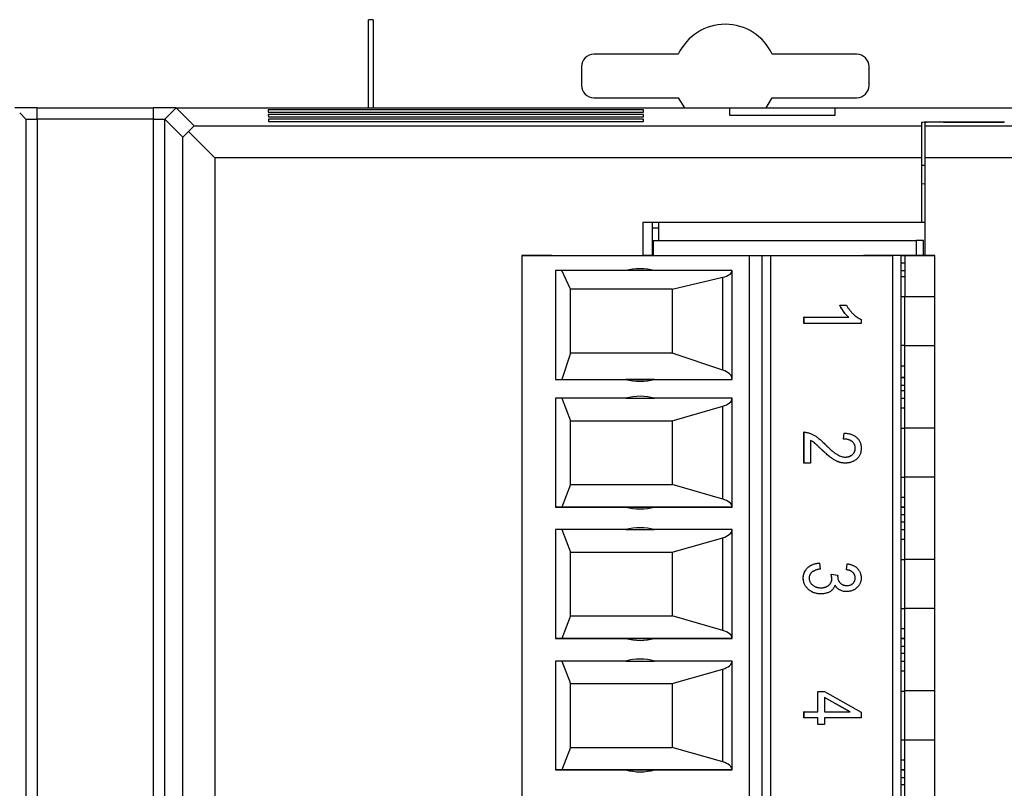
# Model space of a CAD drawing. Header units: millimetres. Extents: x 0 to 840, y 0 to 594.
# Tile 52 of 77: x 357 to 384, y 343 to 364. Entities that reach past the tile are written whole.
import ezdxf

# ---------------------------------------------------------------- set-up
doc = ezdxf.new("R2010")
doc.units = ezdxf.units.MM
doc.header["$LTSCALE"] = 2
doc.linetypes.add('SLD-Sólida', pattern=[0])
doc.styles.add('SLDTEXTSTYLE2', font='ARIALN.TTF', dxfattribs={"width": 0.87})
doc.dimstyles.new('SLDDIMSTYLE0', dxfattribs={"dimtxt": 5.4, "dimasz": 5.4, "dimexe": 0, "dimexo": 0.0625, "dimgap": 1.35, "dimtad": 0, "dimdec": 1, "dimrnd": 1e-09, "dimzin": 12, "dimdsep": 46, "dimtxsty": 'SLDTEXTSTYLE2', "dimsah": 1, "dimcen": 0.09, "dimadec": 0, "dimazin": 3, "dimtfac": 1, "dimtdec": 3, "dimtofl": 0, "dimtmove": 0, "dimatfit": 3, "dimfxl": 1, "dimfrac": 2, "dimtolj": 1, "dimtzin": 12, "dimarcsym": 0})

# ---------------------------------------------------------------- blocks, each defined once
blk = doc.blocks.new('_D_1')
at = {"color": 7, "linetype": 'SLD-Sólida', "lineweight": 18}
for p, q in [((332.314, 386.303), (330.792, 386.303)), ((330.792, 386.303), (330.792, 377.903)), ((347.539, 386.303), (349.06, 386.303)), ((349.06, 386.303), (349.06, 377.903)), ((291.939, 362.953), (291.939, 383.603)), ((376.072, 364.103), (376.072, 383.603)), ((291.939, 382.103), (316.415, 382.103)), ((376.072, 382.103), (351.596, 382.103)), ((330.792, 377.903), (332.314, 377.903)), ((349.06, 377.903), (347.539, 377.903))]:
    blk.add_line(p, q, dxfattribs=at)
for points in [[(291.939, 382.103), (297.339, 381.403), (297.339, 382.803)], [(376.072, 382.103), (370.672, 382.803), (370.672, 381.403)]]:
    blk.add_solid(points, dxfattribs=at)
at = {"color": 7, "linetype": 'SLD-Sólida', "lineweight": 18, "char_height": 5.4, "attachment_point": 1, "style": 'SLDTEXTSTYLE2'}
for s, insert in [('84,1', (317.428, 384.864)), ('3,312', (332.314, 384.864))]:
    blk.add_mtext(s, dxfattribs=dict(at, insert=insert))

msp = doc.modelspace()

# ---------------------------------------------------------------- linework, layer by layer
at = {"color": 7, "linetype": 'SLD-Sólida', "lineweight": 25}
for p, q in [((366.7, 363.603), (366.572, 363.603)), ((366.572, 361.253), (366.572, 363.603)), ((366.7, 363.603), (366.7, 361.253)), ((374.82, 362.682), (372.572, 362.682)), ((379.572, 362.682), (377.323, 362.682)), ((372.243, 362.353), (372.243, 361.853)), ((379.9, 361.853), (379.9, 362.353)), ((372.572, 361.524), (374.82, 361.524)), ((374.82, 361.524), (374.986, 361.253)), ((377.157, 361.253), (377.323, 361.524)), ((377.323, 361.524), (379.572, 361.524)), ((357.45, 361.253), (357.15, 361.253)), ((357.282, 361.121), (357.45, 360.953)), ((357.75, 361.253), (357.45, 361.253)), ((357.75, 360.953), (357.75, 361.253)), ((357.75, 361.253), (360.85, 361.253)), ((360.85, 360.953), (360.85, 361.253)), ((361.15, 361.253), (360.85, 361.253)), ((361.15, 360.953), (361.45, 361.253)), ((361.45, 361.253), (361.15, 361.253)), ((361.45, 361.253), (361.45, 361.253)), ((361.45, 361.253), (361.926, 360.778)), ((361.45, 361.253), (376.186, 361.253)), ((373.899, 361.206), (363.901, 361.206)), ((363.901, 361.206), (363.902, 361.144)), ((363.902, 361.144), (373.898, 361.144)), ((373.897, 361.081), (363.903, 361.081)), ((363.903, 361.081), (363.904, 361.019)), ((373.896, 361.019), (373.897, 361.081)), ((373.898, 361.144), (373.899, 361.206)), ((376.186, 361.253), (376.187, 361.058)), ((376.186, 361.253), (379.003, 361.253)), ((376.187, 361.058), (379.001, 361.058)), ((379.001, 361.058), (379.003, 361.253)), ((379.003, 361.253), (383.994, 361.253)), ((357.45, 360.953), (357.45, 246.553)), ((357.45, 360.953), (357.75, 360.953)), ((357.75, 360.953), (357.75, 246.553)), ((360.85, 360.953), (357.75, 360.953)), ((360.85, 246.553), (360.85, 360.953)), ((360.85, 360.953), (361.15, 360.953)), ((361.625, 360.478), (361.15, 360.953)), ((361.15, 360.953), (361.15, 360.953)), ((361.15, 246.553), (361.15, 360.953)), ((363.904, 361.019), (373.896, 361.019)), ((373.895, 360.956), (363.905, 360.956)), ((363.905, 360.956), (363.906, 360.894)), ((363.906, 360.894), (373.894, 360.894)), ((373.894, 360.894), (373.895, 360.956)), ((381.294, 360.863), (381.294, 360.778)), ((381.394, 360.778), (381.394, 360.861)), ((383.503, 360.879), (381.786, 360.878)), ((381.886, 360.877), (383.503, 360.878)), ((361.78, 360.623), (361.625, 360.478)), ((361.926, 360.778), (361.78, 360.623)), ((361.78, 360.623), (362.476, 359.927)), ((361.926, 360.778), (381.294, 360.778)), ((381.294, 360.778), (381.294, 359.927)), ((381.394, 360.778), (389.406, 360.778)), ((381.394, 359.927), (381.394, 360.778)), ((361.625, 247.028), (361.625, 360.478)), ((362.476, 359.927), (362.476, 247.579)), ((381.294, 359.927), (362.476, 359.927)), ((381.294, 359.927), (381.294, 358.203)), ((381.394, 357.322), (381.394, 359.927)), ((390.305, 359.927), (381.394, 359.927)), ((381.294, 359.728), (381.394, 359.726)), ((381.294, 358.203), (373.875, 358.203)), ((373.875, 358.203), (373.875, 357.322)), ((374.135, 357.322), (374.135, 358.203)), ((374.304, 357.722), (374.304, 358.203)), ((381.394, 358.203), (381.294, 358.203)), ((374.304, 358.053), (374.135, 358.053)), ((374.155, 357.722), (374.155, 357.322)), ((374.155, 357.722), (381.155, 357.722)), ((381.155, 357.722), (381.155, 357.322)), ((381.355, 357.722), (381.155, 357.722)), ((381.355, 357.322), (381.355, 357.722)), ((370.655, 357.322), (370.655, 322.322)), ((370.655, 357.322), (376.705, 357.322)), ((371.455, 357.322), (370.655, 357.322)), ((371.255, 357.322), (371.414, 357.322)), ((371.455, 357.322), (371.565, 357.322)), ((374.155, 357.322), (373.875, 357.322)), ((376.705, 357.322), (376.705, 322.322)), ((376.705, 357.322), (377.055, 357.322)), ((377.055, 357.322), (377.288, 357.322)), ((377.055, 322.322), (377.055, 357.322)), ((377.288, 357.322), (380.522, 357.322)), ((377.288, 322.322), (377.288, 357.322)), ((381.655, 357.322), (379.755, 357.322)), ((380.755, 357.322), (380.522, 357.322)), ((380.522, 357.322), (380.522, 322.322)), ((380.755, 357.322), (380.855, 357.322)), ((380.755, 322.322), (380.755, 357.322)), ((380.855, 357.322), (381.655, 357.322)), ((380.855, 357.322), (380.855, 356.226)), ((381.655, 356.226), (381.655, 357.322)), ((373.421, 356.922), (371.555, 356.922)), ((371.555, 356.922), (371.555, 354.022)), ((371.955, 356.422), (371.724, 356.922)), ((374.189, 356.922), (373.421, 356.922)), ((376.255, 356.922), (374.189, 356.922)), ((376.255, 354.022), (376.255, 356.922)), ((380.855, 357.122), (380.755, 357.122)), ((380.755, 356.922), (380.855, 356.922)), ((374.655, 356.422), (376.004, 356.743)), ((376.004, 354.272), (376.004, 356.743)), ((380.855, 356.755), (380.755, 356.755)), ((371.955, 354.722), (371.955, 356.422)), ((374.655, 356.422), (371.955, 356.422)), ((374.655, 356.422), (374.655, 354.722)), ((380.855, 356.222), (380.755, 356.222)), ((381.655, 356.226), (380.855, 356.226)), ((380.855, 354.918), (380.855, 356.226)), ((381.655, 354.918), (381.655, 356.226)), ((379.123, 355.997), (379.298, 355.997)), ((379.125, 355.997), (379.123, 355.997)), ((379.125, 355.997), (379.301, 355.997)), ((379.301, 355.997), (379.298, 355.997)), ((378.167, 355.677), (379.357, 355.677)), ((378.167, 355.516), (378.167, 355.677)), ((378.169, 355.677), (378.167, 355.677)), ((378.169, 355.677), (379.359, 355.677)), ((378.169, 355.516), (378.169, 355.677)), ((379.359, 355.677), (379.357, 355.677)), ((379.691, 355.62), (379.691, 355.516)), ((378.169, 355.516), (378.167, 355.516)), ((379.691, 355.516), (378.169, 355.516)), ((380.855, 354.922), (380.755, 354.922)), ((381.655, 354.918), (380.855, 354.918)), ((380.855, 352.726), (380.855, 354.918)), ((381.655, 352.726), (381.655, 354.918)), ((371.955, 354.722), (371.724, 354.022)), ((374.655, 354.722), (371.955, 354.722)), ((376.004, 354.272), (374.655, 354.722)), ((380.755, 354.388), (380.855, 354.388)), ((371.555, 354.022), (373.421, 354.022)), ((371.555, 354.022), (371.724, 354.022)), ((371.724, 354.022), (376.255, 354.022)), ((374.189, 354.022), (373.421, 354.022)), ((374.189, 354.022), (376.255, 354.022)), ((380.855, 354.072), (380.755, 354.072)), ((380.755, 353.872), (380.855, 353.872)), ((380.855, 353.722), (380.755, 353.722)), ((373.421, 353.522), (371.555, 353.522)), ((371.555, 353.522), (371.555, 350.622)), ((371.724, 353.522), (371.955, 352.922)), ((373.421, 353.522), (374.189, 353.522)), ((376.255, 353.522), (374.189, 353.522)), ((376.255, 350.622), (376.255, 353.522)), ((380.755, 353.522), (380.855, 353.522)), ((374.655, 352.922), (376.004, 353.307)), ((376.004, 350.837), (376.004, 353.307)), ((380.855, 353.255), (380.755, 353.255)), ((371.955, 351.222), (371.955, 352.922)), ((371.955, 352.922), (374.655, 352.922)), ((374.655, 352.922), (374.655, 351.222)), ((380.755, 352.722), (380.855, 352.722)), ((381.655, 352.726), (380.855, 352.726)), ((380.855, 351.418), (380.855, 352.726)), ((381.655, 351.418), (381.655, 352.726)), ((378.167, 351.794), (378.167, 352.615)), ((378.169, 352.615), (378.167, 352.615)), ((378.169, 351.794), (378.169, 352.615)), ((379.22, 352.434), (379.24, 352.595)), ((379.223, 352.434), (379.22, 352.434)), ((379.223, 352.434), (379.242, 352.595)), ((379.242, 352.595), (379.24, 352.595)), ((378.345, 352.394), (378.345, 351.794)), ((378.637, 352.156), (378.634, 352.156)), ((379.535, 352.19), (379.533, 352.19)), ((378.169, 351.794), (378.167, 351.794)), ((378.345, 351.794), (378.169, 351.794)), ((379.27, 351.794), (379.268, 351.794)), ((380.755, 351.422), (380.855, 351.422)), ((381.655, 351.418), (380.855, 351.418)), ((380.855, 349.226), (380.855, 351.418)), ((381.655, 349.226), (381.655, 351.418)), ((371.955, 351.222), (371.724, 350.622)), ((371.955, 351.222), (374.655, 351.222)), ((376.004, 350.837), (374.655, 351.222)), ((380.755, 350.888), (380.855, 350.888)), ((371.555, 350.622), (373.421, 350.622)), ((371.724, 350.622), (371.555, 350.622)), ((376.255, 350.622), (371.724, 350.622)), ((373.421, 350.622), (374.189, 350.622)), ((374.189, 350.622), (376.255, 350.622)), ((380.755, 350.622), (380.855, 350.622)), ((380.755, 350.422), (380.855, 350.422)), ((380.855, 350.222), (380.755, 350.222)), ((373.421, 350.022), (371.555, 350.022)), ((371.555, 350.022), (371.555, 347.122)), ((371.724, 350.022), (371.955, 349.422)), ((373.421, 350.022), (374.189, 350.022)), ((376.255, 350.022), (374.189, 350.022)), ((374.655, 349.422), (376.004, 349.807)), ((376.004, 347.337), (376.004, 349.807)), ((376.255, 347.122), (376.255, 350.022)), ((380.755, 350.022), (380.855, 350.022)), ((380.855, 349.755), (380.755, 349.755)), ((371.955, 347.722), (371.955, 349.422)), ((371.955, 349.422), (374.655, 349.422)), ((374.655, 349.422), (374.655, 347.722)), ((378.579, 349.132), (378.577, 349.132)), ((378.579, 349.132), (378.599, 348.972)), ((379.298, 348.952), (379.318, 349.112)), ((379.301, 348.952), (379.32, 349.112)), ((379.32, 349.112), (379.318, 349.112)), ((380.755, 349.222), (380.855, 349.222)), ((381.655, 349.226), (380.855, 349.226)), ((380.855, 347.918), (380.855, 349.226)), ((381.655, 347.918), (381.655, 349.226)), ((378.89, 348.832), (378.888, 348.832)), ((378.89, 348.832), (379.067, 348.812)), ((379.067, 348.812), (379.065, 348.788)), ((379.301, 348.952), (379.298, 348.952)), ((378.15, 348.733), (378.148, 348.733)), ((378.911, 348.722), (378.908, 348.722)), ((379.535, 348.731), (379.533, 348.731)), ((378.622, 348.312), (378.62, 348.312)), ((379.3, 348.372), (379.298, 348.372)), ((371.955, 347.722), (371.724, 347.122)), ((371.955, 347.722), (374.655, 347.722)), ((376.004, 347.337), (374.655, 347.722)), ((380.755, 347.922), (380.855, 347.922)), ((381.655, 347.918), (380.855, 347.918)), ((380.855, 345.726), (380.855, 347.918)), ((381.655, 345.726), (381.655, 347.918)), ((380.755, 347.388), (380.855, 347.388)), ((371.555, 347.122), (373.421, 347.122)), ((371.724, 347.122), (371.555, 347.122)), ((376.255, 347.122), (371.724, 347.122)), ((373.421, 347.122), (374.189, 347.122)), ((374.189, 347.122), (376.255, 347.122)), ((380.755, 347.122), (380.855, 347.122)), ((380.755, 346.922), (380.855, 346.922)), ((380.855, 346.722), (380.755, 346.722)), ((373.421, 346.522), (371.555, 346.522)), ((371.555, 346.522), (371.555, 343.622)), ((371.724, 346.522), (371.955, 345.922)), ((373.421, 346.522), (374.189, 346.522)), ((376.255, 346.522), (374.189, 346.522)), ((376.255, 343.622), (376.255, 346.522)), ((380.755, 346.522), (380.855, 346.522)), ((374.655, 345.922), (376.004, 346.307)), ((376.004, 343.837), (376.004, 346.307)), ((380.855, 346.255), (380.755, 346.255)), ((371.955, 344.222), (371.955, 345.922)), ((371.955, 345.922), (374.655, 345.922)), ((374.655, 345.922), (374.655, 344.222)), ((378.538, 345.71), (378.713, 345.71)), ((378.538, 345.17), (378.538, 345.71)), ((378.54, 345.71), (378.538, 345.71)), ((378.54, 345.17), (378.54, 345.71)), ((378.54, 345.71), (378.716, 345.71)), ((378.716, 345.71), (378.713, 345.71)), ((378.716, 345.71), (379.691, 345.161)), ((380.755, 345.722), (380.855, 345.722)), ((381.655, 345.726), (380.855, 345.726)), ((380.855, 344.418), (380.855, 345.726)), ((381.655, 344.418), (381.655, 345.726)), ((379.394, 345.17), (378.716, 345.552)), ((378.716, 345.552), (378.716, 345.17)), ((379.392, 345.17), (378.716, 345.551)), ((378.167, 345.17), (378.538, 345.17)), ((378.167, 345.01), (378.167, 345.17)), ((378.169, 345.17), (378.167, 345.17)), ((378.169, 345.17), (378.54, 345.17)), ((378.169, 345.01), (378.169, 345.17)), ((378.54, 345.17), (378.538, 345.17)), ((378.716, 345.17), (379.394, 345.17)), ((378.716, 345.17), (379.392, 345.17)), ((379.394, 345.17), (379.392, 345.17)), ((379.691, 345.161), (379.691, 345.01)), ((378.169, 345.01), (378.167, 345.01)), ((378.54, 345.01), (378.169, 345.01)), ((378.538, 344.83), (378.538, 345.01)), ((378.54, 344.83), (378.538, 344.83)), ((378.54, 344.83), (378.54, 345.01)), ((378.716, 344.83), (378.54, 344.83)), ((379.691, 345.01), (378.716, 345.01)), ((378.716, 345.01), (378.716, 344.83)), ((380.755, 344.422), (380.855, 344.422)), ((381.655, 344.418), (380.855, 344.418)), ((380.855, 342.226), (380.855, 344.418)), ((381.655, 342.226), (381.655, 344.418)), ((371.955, 344.222), (371.724, 343.622)), ((371.955, 344.222), (374.655, 344.222)), ((376.004, 343.837), (374.655, 344.222)), ((380.755, 343.888), (380.855, 343.888)), ((371.555, 343.622), (373.421, 343.622)), ((371.724, 343.622), (371.555, 343.622)), ((376.255, 343.622), (371.724, 343.622)), ((373.421, 343.622), (374.189, 343.622)), ((374.189, 343.622), (376.255, 343.622)), ((380.755, 343.622), (380.855, 343.622)), ((380.755, 343.422), (380.855, 343.422)), ((380.855, 343.222), (380.755, 343.222))]:
    msp.add_line(p, q, dxfattribs=at)
at = {"color": 8, "linetype": 'SLD-Sólida', "lineweight": 25}
for p, q in [((381.786, 360.878), (381.786, 360.877)), ((383.503, 360.878), (383.503, 360.879)), ((381.394, 359.226), (381.294, 359.228)), ((374.135, 357.704), (374.155, 357.704)), ((380.755, 354.072), (380.855, 354.072)), ((380.855, 350.622), (380.755, 350.622)), ((380.855, 347.122), (380.755, 347.122)), ((380.855, 343.622), (380.755, 343.622))]:
    msp.add_line(p, q, dxfattribs=at)
at = {"color": 7, "linetype": 'SLD-Sólida', "lineweight": 25}
for centre, radius, start, end in [((376.072, 362.103), 1.379, 24.8234, 155.1766), ((372.572, 362.353), 0.329, 90, 180), ((379.572, 362.353), 0.329, 0, 90), ((372.572, 361.853), 0.329, 180, 270), ((379.572, 361.853), 0.329, 270, 0), ((373.805, 355.472), 1.5, 75.1649, 104.8351), ((373.805, 355.472), 1.5, 255.1649, 284.8351), ((373.805, 355.472), 1.5, 255.1649, 284.8351), ((373.805, 352.072), 1.5, 75.1649, 104.8351), ((373.805, 352.072), 1.5, 255.1649, 284.8351), ((373.805, 352.072), 1.5, 255.1649, 284.8351), ((373.805, 348.572), 1.5, 75.1649, 104.8351), ((373.805, 348.572), 1.5, 255.1649, 284.8351), ((373.805, 348.572), 1.5, 255.1649, 284.8351), ((373.805, 345.072), 1.5, 75.1649, 104.8351), ((373.805, 345.072), 1.5, 255.1649, 284.8351), ((373.805, 345.072), 1.5, 255.1649, 284.8351)]:
    msp.add_arc(centre, radius, start, end, dxfattribs=at)
for centre, ratio, start_param, end_param in [((381.794, 360.863), 0.03125, 1.58825, 3.141593), ((381.894, 360.861), 0.03125, 1.58825, 3.141593), ((375.755, 356.922), 0.413223, 5.234633, 6.283185), ((375.755, 354.022), 0.578512, 0, 1.048552), ((375.755, 353.522), 0.495868, 5.234633, 6.283185), ((375.755, 350.622), 0.495868, 0, 1.048552), ((375.755, 350.022), 0.495868, 5.234633, 6.283185), ((375.755, 347.122), 0.495868, 0, 1.048552), ((375.755, 346.522), 0.495868, 5.234633, 6.283185), ((375.755, 343.622), 0.495868, 0, 1.048552)]:
    msp.add_ellipse(centre, major_axis=(0.5, 0), ratio=ratio, start_param=start_param, end_param=end_param, dxfattribs=at)
for points, knots in [([(379.357, 355.677), (379.346, 355.686), (379.323, 355.707), (379.291, 355.742), (379.257, 355.782), (379.225, 355.825), (379.193, 355.87), (379.166, 355.914), (379.142, 355.955), (379.129, 355.983), (379.123, 355.997)], [0, 0, 0, 0, 0.1115695, 0.2312276, 0.361627, 0.5010347, 0.6401569, 0.7693287, 0.889276, 1, 1, 1, 1]), ([(379.359, 355.677), (379.348, 355.686), (379.325, 355.707), (379.293, 355.742), (379.259, 355.782), (379.227, 355.825), (379.196, 355.87), (379.168, 355.914), (379.144, 355.955), (379.131, 355.983), (379.125, 355.997)], [0, 0, 0, 0, 0.1115695, 0.2312276, 0.361627, 0.5010347, 0.6401569, 0.7693287, 0.889276, 1, 1, 1, 1]), ([(379.301, 355.997), (379.313, 355.975), (379.339, 355.932), (379.382, 355.872), (379.429, 355.815), (379.481, 355.763), (379.533, 355.717), (379.586, 355.677), (379.638, 355.644), (379.674, 355.628), (379.691, 355.62)], [0, 0, 0, 0, 0.135284, 0.26941, 0.402801, 0.536191, 0.665211, 0.785343, 0.896318, 1, 1, 1, 1]), ([(378.169, 352.615), (378.179, 352.615), (378.197, 352.615), (378.225, 352.612), (378.254, 352.607), (378.284, 352.6), (378.315, 352.591), (378.346, 352.579), (378.379, 352.565), (378.412, 352.549), (378.446, 352.53), (378.482, 352.508), (378.519, 352.482), (378.558, 352.452), (378.598, 352.418), (378.64, 352.382), (378.683, 352.342), (378.712, 352.313), (378.727, 352.299)], [0, 0, 0, 0, 0.042012, 0.085117, 0.130084, 0.176966, 0.226145, 0.27723, 0.330801, 0.38655, 0.445857, 0.509982, 0.578857, 0.653261, 0.731918, 0.816011, 0.905246, 1, 1, 1, 1]), ([(379.533, 352.19), (379.532, 352.199), (379.532, 352.216), (379.528, 352.241), (379.522, 352.265), (379.513, 352.288), (379.501, 352.309), (379.487, 352.33), (379.471, 352.349), (379.452, 352.367), (379.43, 352.382), (379.407, 352.397), (379.381, 352.408), (379.353, 352.418), (379.323, 352.425), (379.291, 352.43), (379.256, 352.434), (379.233, 352.434), (379.22, 352.434)], [0, 0, 0, 0, 0.058049, 0.113315, 0.167562, 0.221142, 0.275517, 0.329522, 0.385758, 0.443893, 0.503677, 0.564645, 0.628005, 0.695019, 0.764665, 0.83877, 0.91714, 1, 1, 1, 1]), ([(379.535, 352.19), (379.535, 352.199), (379.534, 352.216), (379.53, 352.241), (379.524, 352.265), (379.515, 352.288), (379.503, 352.309), (379.49, 352.33), (379.473, 352.349), (379.454, 352.367), (379.433, 352.382), (379.409, 352.397), (379.384, 352.408), (379.356, 352.418), (379.325, 352.425), (379.293, 352.43), (379.259, 352.434), (379.235, 352.434), (379.223, 352.434)], [0, 0, 0, 0, 0.058049, 0.113315, 0.167562, 0.221142, 0.275517, 0.329522, 0.385758, 0.443893, 0.503677, 0.564645, 0.628005, 0.695019, 0.764665, 0.83877, 0.91714, 1, 1, 1, 1]), ([(379.242, 352.595), (379.26, 352.593), (379.295, 352.59), (379.346, 352.581), (379.393, 352.57), (379.437, 352.556), (379.478, 352.538), (379.515, 352.519), (379.548, 352.496), (379.578, 352.47), (379.605, 352.442), (379.628, 352.412), (379.647, 352.379), (379.664, 352.344), (379.676, 352.307), (379.685, 352.268), (379.69, 352.227), (379.69, 352.199), (379.691, 352.184)], [0, 0, 0, 0, 0.08101, 0.157162, 0.229319, 0.2972, 0.36195, 0.423721, 0.483122, 0.540982, 0.597661, 0.653181, 0.707852, 0.763548, 0.819537, 0.87764, 0.937454, 1, 1, 1, 1]), ([(378.634, 352.156), (378.623, 352.167), (378.602, 352.188), (378.571, 352.217), (378.543, 352.243), (378.518, 352.267), (378.496, 352.287), (378.476, 352.304), (378.459, 352.319), (378.433, 352.34), (378.395, 352.367), (378.36, 352.385), (378.343, 352.394)], [0, 0, 0, 0, 0.12275, 0.234584, 0.336061, 0.42658, 0.506809, 0.575546, 0.634577, 0.682157, 0.846189, 1, 1, 1, 1]), ([(378.637, 352.156), (378.625, 352.167), (378.604, 352.188), (378.573, 352.217), (378.545, 352.243), (378.52, 352.267), (378.498, 352.287), (378.478, 352.304), (378.461, 352.319), (378.435, 352.34), (378.397, 352.367), (378.362, 352.385), (378.345, 352.394)], [0, 0, 0, 0, 0.12275, 0.234584, 0.336061, 0.42658, 0.506809, 0.575546, 0.634577, 0.682157, 0.846189, 1, 1, 1, 1]), ([(379.268, 351.794), (379.256, 351.794), (379.232, 351.795), (379.196, 351.798), (379.16, 351.804), (379.125, 351.812), (379.091, 351.824), (379.056, 351.836), (379.022, 351.852), (378.988, 351.87), (378.953, 351.891), (378.916, 351.917), (378.875, 351.946), (378.833, 351.98), (378.787, 352.018), (378.738, 352.06), (378.687, 352.107), (378.652, 352.14), (378.634, 352.156)], [0, 0, 0, 0, 0.0487835, 0.0969314, 0.1450915, 0.1933978, 0.2422569, 0.2911229, 0.3408352, 0.3915951, 0.4457719, 0.5061126, 0.5725065, 0.6449506, 0.7242299, 0.8096884, 0.9016917, 1, 1, 1, 1]), ([(379.27, 351.794), (379.258, 351.794), (379.234, 351.795), (379.198, 351.798), (379.163, 351.804), (379.127, 351.812), (379.093, 351.824), (379.058, 351.836), (379.024, 351.852), (378.99, 351.87), (378.955, 351.891), (378.918, 351.917), (378.877, 351.946), (378.835, 351.98), (378.789, 352.018), (378.74, 352.06), (378.689, 352.107), (378.655, 352.14), (378.637, 352.156)], [0, 0, 0, 0, 0.0487835, 0.0969314, 0.1450915, 0.1933978, 0.2422569, 0.2911229, 0.3408352, 0.3915951, 0.4457719, 0.5061126, 0.5725065, 0.6449506, 0.7242299, 0.8096884, 0.9016917, 1, 1, 1, 1]), ([(378.727, 352.299), (378.744, 352.282), (378.777, 352.249), (378.826, 352.203), (378.872, 352.161), (378.914, 352.124), (378.954, 352.091), (378.99, 352.063), (379.024, 352.04), (379.064, 352.015), (379.112, 351.991), (379.167, 351.97), (379.221, 351.957), (379.256, 351.955), (379.273, 351.954)], [0, 0, 0, 0, 0.10938, 0.210603, 0.304015, 0.389049, 0.466366, 0.53603, 0.597986, 0.652147, 0.749352, 0.838827, 0.921744, 1, 1, 1, 1]), ([(379.691, 352.184), (379.69, 352.169), (379.689, 352.138), (379.684, 352.094), (379.674, 352.053), (379.66, 352.015), (379.641, 351.98), (379.619, 351.947), (379.593, 351.918), (379.563, 351.892), (379.53, 351.869), (379.496, 351.849), (379.461, 351.832), (379.425, 351.818), (379.388, 351.807), (379.349, 351.8), (379.31, 351.795), (379.283, 351.794), (379.27, 351.794)], [0, 0, 0, 0, 0.071329, 0.138888, 0.203488, 0.265389, 0.326147, 0.38585, 0.446421, 0.508506, 0.570717, 0.631986, 0.692943, 0.753165, 0.813397, 0.874732, 0.936834, 1, 1, 1, 1]), ([(379.271, 351.954), (379.28, 351.954), (379.299, 351.954), (379.326, 351.958), (379.351, 351.963), (379.376, 351.97), (379.399, 351.98), (379.42, 351.992), (379.441, 352.006), (379.46, 352.022), (379.477, 352.039), (379.492, 352.058), (379.504, 352.078), (379.515, 352.098), (379.523, 352.12), (379.528, 352.142), (379.532, 352.166), (379.532, 352.182), (379.533, 352.19)], [0, 0, 0, 0, 0.07278, 0.142148, 0.209183, 0.274292, 0.337769, 0.400757, 0.462801, 0.525595, 0.58754, 0.647529, 0.706323, 0.7637, 0.821374, 0.879619, 0.93891, 1, 1, 1, 1]), ([(379.273, 351.954), (379.282, 351.954), (379.301, 351.954), (379.328, 351.958), (379.354, 351.963), (379.378, 351.97), (379.401, 351.98), (379.423, 351.992), (379.443, 352.006), (379.462, 352.022), (379.479, 352.039), (379.494, 352.058), (379.506, 352.078), (379.517, 352.098), (379.525, 352.12), (379.531, 352.142), (379.534, 352.166), (379.535, 352.182), (379.535, 352.19)], [0, 0, 0, 0, 0.07278, 0.142148, 0.209183, 0.274292, 0.337769, 0.400757, 0.462801, 0.525595, 0.58754, 0.647529, 0.706323, 0.7637, 0.821374, 0.879619, 0.93891, 1, 1, 1, 1]), ([(378.148, 348.733), (378.148, 348.746), (378.149, 348.772), (378.154, 348.81), (378.163, 348.847), (378.176, 348.881), (378.193, 348.915), (378.213, 348.947), (378.237, 348.977), (378.264, 349.006), (378.294, 349.032), (378.327, 349.055), (378.362, 349.076), (378.401, 349.093), (378.441, 349.108), (378.484, 349.119), (378.53, 349.128), (378.561, 349.131), (378.577, 349.132)], [0, 0, 0, 0, 0.0599547, 0.1180979, 0.1750457, 0.2314535, 0.2877812, 0.3455248, 0.4040166, 0.4651873, 0.5272598, 0.5893651, 0.6527983, 0.7177066, 0.7841456, 0.8529711, 0.924943, 1, 1, 1, 1]), ([(378.15, 348.733), (378.15, 348.746), (378.151, 348.772), (378.157, 348.81), (378.166, 348.847), (378.179, 348.881), (378.195, 348.915), (378.215, 348.947), (378.239, 348.977), (378.266, 349.006), (378.296, 349.032), (378.329, 349.055), (378.365, 349.076), (378.403, 349.093), (378.443, 349.108), (378.486, 349.119), (378.532, 349.128), (378.563, 349.131), (378.579, 349.132)], [0, 0, 0, 0, 0.0599547, 0.1180979, 0.1750457, 0.2314535, 0.2877812, 0.3455248, 0.4040166, 0.4651873, 0.5272598, 0.5893651, 0.6527983, 0.7177066, 0.7841456, 0.8529711, 0.924943, 1, 1, 1, 1]), ([(379.32, 349.112), (379.335, 349.11), (379.364, 349.105), (379.406, 349.094), (379.445, 349.081), (379.481, 349.066), (379.514, 349.048), (379.545, 349.029), (379.573, 349.007), (379.597, 348.982), (379.619, 348.956), (379.638, 348.928), (379.655, 348.899), (379.668, 348.869), (379.678, 348.837), (379.686, 348.804), (379.69, 348.77), (379.69, 348.747), (379.691, 348.735)], [0, 0, 0, 0, 0.078734, 0.153587, 0.224356, 0.29211, 0.357093, 0.419768, 0.480649, 0.54028, 0.598948, 0.656032, 0.712334, 0.768115, 0.824627, 0.881743, 0.940019, 1, 1, 1, 1]), ([(378.599, 348.972), (378.587, 348.97), (378.564, 348.966), (378.531, 348.958), (378.5, 348.95), (378.471, 348.94), (378.445, 348.929), (378.421, 348.917), (378.399, 348.903), (378.379, 348.888), (378.362, 348.873), (378.347, 348.856), (378.334, 348.838), (378.324, 348.819), (378.316, 348.798), (378.31, 348.777), (378.307, 348.754), (378.306, 348.738), (378.306, 348.731)], [0, 0, 0, 0, 0.087015, 0.16956, 0.246923, 0.320217, 0.388752, 0.453783, 0.515052, 0.573662, 0.629076, 0.682899, 0.734725, 0.786273, 0.837947, 0.890063, 0.943825, 1, 1, 1, 1]), ([(378.908, 348.722), (378.908, 348.73), (378.908, 348.746), (378.903, 348.773), (378.897, 348.802), (378.891, 348.822), (378.888, 348.832)], [0, 0, 0, 0, 0.208161, 0.443743, 0.707986, 1, 1, 1, 1]), ([(378.911, 348.722), (378.91, 348.73), (378.91, 348.746), (378.905, 348.773), (378.899, 348.802), (378.893, 348.822), (378.89, 348.832)], [0, 0, 0, 0, 0.208161, 0.443743, 0.707986, 1, 1, 1, 1]), ([(379.065, 348.788), (379.065, 348.779), (379.065, 348.761), (379.069, 348.734), (379.073, 348.709), (379.081, 348.685), (379.09, 348.662), (379.102, 348.641), (379.115, 348.621), (379.131, 348.603), (379.148, 348.586), (379.167, 348.572), (379.187, 348.559), (379.209, 348.549), (379.232, 348.541), (379.256, 348.536), (379.282, 348.533), (379.3, 348.532), (379.309, 348.532)], [0, 0, 0, 0, 0.0690292, 0.1346993, 0.198856, 0.2606365, 0.3203849, 0.3807685, 0.4403355, 0.5007888, 0.5611226, 0.6214315, 0.6808572, 0.74052, 0.8018025, 0.8653664, 0.9309403, 1, 1, 1, 1]), ([(379.533, 348.731), (379.532, 348.745), (379.531, 348.772), (379.519, 348.811), (379.501, 348.846), (379.479, 348.872), (379.459, 348.891), (379.442, 348.904), (379.422, 348.916), (379.401, 348.925), (379.378, 348.935), (379.353, 348.941), (379.327, 348.948), (379.308, 348.951), (379.298, 348.952)], [0, 0, 0, 0, 0.1157651, 0.2252032, 0.3349431, 0.4481581, 0.5071195, 0.5672859, 0.6306225, 0.6965576, 0.7662657, 0.8400942, 0.9174811, 1, 1, 1, 1]), ([(379.691, 348.735), (379.69, 348.723), (379.69, 348.698), (379.684, 348.662), (379.676, 348.628), (379.664, 348.595), (379.648, 348.563), (379.629, 348.533), (379.606, 348.504), (379.58, 348.477), (379.551, 348.453), (379.521, 348.431), (379.489, 348.412), (379.454, 348.398), (379.418, 348.386), (379.38, 348.378), (379.341, 348.373), (379.314, 348.372), (379.3, 348.372)], [0, 0, 0, 0, 0.061722, 0.121428, 0.180226, 0.23843, 0.296817, 0.356015, 0.417175, 0.480545, 0.54415, 0.607086, 0.669928, 0.732369, 0.796429, 0.862167, 0.929503, 1, 1, 1, 1]), ([(379.535, 348.731), (379.534, 348.745), (379.533, 348.772), (379.521, 348.811), (379.503, 348.846), (379.482, 348.872), (379.461, 348.891), (379.444, 348.904), (379.425, 348.916), (379.403, 348.925), (379.381, 348.935), (379.355, 348.941), (379.329, 348.948), (379.31, 348.951), (379.301, 348.952)], [0, 0, 0, 0, 0.1157651, 0.2252032, 0.3349431, 0.4481581, 0.5071195, 0.5672859, 0.6306225, 0.6965576, 0.7662657, 0.8400942, 0.9174811, 1, 1, 1, 1]), ([(378.62, 348.312), (378.603, 348.312), (378.57, 348.313), (378.521, 348.319), (378.475, 348.328), (378.431, 348.342), (378.389, 348.359), (378.35, 348.381), (378.313, 348.406), (378.279, 348.435), (378.249, 348.467), (378.222, 348.5), (378.199, 348.535), (378.18, 348.572), (378.166, 348.61), (378.155, 348.65), (378.149, 348.691), (378.148, 348.719), (378.148, 348.733)], [0, 0, 0, 0, 0.0729982, 0.1425151, 0.2102807, 0.2755109, 0.3397595, 0.4026893, 0.4662962, 0.5298896, 0.5925946, 0.6527762, 0.711658, 0.7689098, 0.8256141, 0.8826238, 0.940512, 1, 1, 1, 1]), ([(378.622, 348.312), (378.605, 348.312), (378.572, 348.313), (378.523, 348.319), (378.477, 348.328), (378.433, 348.342), (378.392, 348.359), (378.352, 348.381), (378.316, 348.406), (378.282, 348.435), (378.251, 348.467), (378.224, 348.5), (378.201, 348.535), (378.182, 348.572), (378.168, 348.61), (378.157, 348.65), (378.151, 348.691), (378.15, 348.719), (378.15, 348.733)], [0, 0, 0, 0, 0.0729982, 0.1425151, 0.2102807, 0.2755109, 0.3397595, 0.4026893, 0.4662962, 0.5298896, 0.5925946, 0.6527762, 0.711658, 0.7689098, 0.8256141, 0.8826238, 0.940512, 1, 1, 1, 1]), ([(378.306, 348.731), (378.306, 348.722), (378.306, 348.705), (378.311, 348.68), (378.318, 348.656), (378.328, 348.632), (378.34, 348.61), (378.355, 348.588), (378.373, 348.568), (378.393, 348.548), (378.416, 348.53), (378.44, 348.515), (378.466, 348.501), (378.494, 348.49), (378.523, 348.482), (378.554, 348.476), (378.587, 348.473), (378.609, 348.472), (378.62, 348.472)], [0, 0, 0, 0, 0.0565024, 0.1110564, 0.1655087, 0.220329, 0.2757408, 0.3332851, 0.3929748, 0.4555092, 0.5194402, 0.5835877, 0.6480552, 0.7143507, 0.7813228, 0.8513325, 0.9237956, 1, 1, 1, 1]), ([(378.618, 348.472), (378.629, 348.472), (378.649, 348.473), (378.68, 348.476), (378.709, 348.481), (378.736, 348.49), (378.762, 348.499), (378.786, 348.512), (378.808, 348.527), (378.829, 348.544), (378.847, 348.562), (378.864, 348.582), (378.878, 348.603), (378.889, 348.624), (378.897, 348.647), (378.904, 348.671), (378.908, 348.696), (378.908, 348.713), (378.908, 348.722)], [0, 0, 0, 0, 0.0755317, 0.1470578, 0.2158553, 0.2825051, 0.3471197, 0.4107715, 0.4731814, 0.5355995, 0.5966026, 0.656248, 0.7136688, 0.769949, 0.8261511, 0.8828292, 0.940268, 1, 1, 1, 1]), ([(378.62, 348.472), (378.631, 348.472), (378.652, 348.473), (378.682, 348.476), (378.711, 348.481), (378.738, 348.49), (378.764, 348.499), (378.788, 348.512), (378.81, 348.527), (378.831, 348.544), (378.849, 348.562), (378.866, 348.582), (378.88, 348.603), (378.891, 348.624), (378.9, 348.647), (378.906, 348.671), (378.91, 348.696), (378.91, 348.713), (378.911, 348.722)], [0, 0, 0, 0, 0.0755317, 0.1470578, 0.2158553, 0.2825051, 0.3471197, 0.4107715, 0.4731814, 0.5355995, 0.5966026, 0.656248, 0.7136688, 0.769949, 0.8261511, 0.8828292, 0.940268, 1, 1, 1, 1]), ([(378.994, 348.545), (378.99, 348.533), (378.983, 348.51), (378.967, 348.477), (378.948, 348.447), (378.926, 348.421), (378.9, 348.397), (378.87, 348.376), (378.836, 348.358), (378.799, 348.341), (378.758, 348.328), (378.715, 348.318), (378.669, 348.313), (378.638, 348.312), (378.622, 348.312)], [0, 0, 0, 0, 0.078766, 0.153899, 0.226583, 0.298345, 0.371388, 0.447855, 0.529393, 0.616012, 0.707098, 0.80074, 0.89809, 1, 1, 1, 1]), ([(379.298, 348.372), (379.281, 348.372), (379.248, 348.373), (379.201, 348.382), (379.157, 348.397), (379.115, 348.417), (379.078, 348.442), (379.044, 348.472), (379.015, 348.506), (378.999, 348.532), (378.991, 348.545)], [0, 0, 0, 0, 0.136264, 0.266121, 0.391535, 0.515483, 0.637212, 0.757167, 0.877123, 1, 1, 1, 1]), ([(379.3, 348.372), (379.283, 348.372), (379.25, 348.373), (379.203, 348.382), (379.159, 348.397), (379.118, 348.417), (379.08, 348.442), (379.046, 348.472), (379.017, 348.506), (379.001, 348.532), (378.994, 348.545)], [0, 0, 0, 0, 0.136264, 0.266121, 0.391535, 0.515483, 0.637212, 0.757167, 0.877123, 1, 1, 1, 1]), ([(379.306, 348.532), (379.323, 348.533), (379.354, 348.534), (379.398, 348.545), (379.437, 348.563), (379.471, 348.588), (379.498, 348.619), (379.518, 348.653), (379.53, 348.691), (379.532, 348.717), (379.533, 348.731)], [0, 0, 0, 0, 0.146093, 0.280765, 0.407853, 0.533013, 0.654305, 0.768539, 0.88212, 1, 1, 1, 1]), ([(379.309, 348.532), (379.325, 348.533), (379.356, 348.534), (379.4, 348.545), (379.44, 348.563), (379.473, 348.588), (379.5, 348.619), (379.521, 348.653), (379.533, 348.691), (379.534, 348.717), (379.535, 348.731)], [0, 0, 0, 0, 0.146093, 0.280765, 0.407853, 0.533013, 0.654305, 0.768539, 0.88212, 1, 1, 1, 1])]:
    msp.add_open_spline(points, degree=3, knots=knots, dxfattribs=at)

# ---------------------------------------------------------------- dimensions: what is measured, and where the dimension line sits
at = {"color": 7, "linetype": 'SLD-Sólida', "lineweight": 18}
dim = msp.add_linear_dim(base=(376.072, 382.103), p1=(291.939, 360.953), p2=(376.072, 362.103), dimstyle='SLDDIMSTYLE0', dxfattribs=at)
dim.commit()
dim.dimension.update_dxf_attribs({"geometry": '_D_1', "text_midpoint": (334.005, 382.103), "dimtype": 160})

doc.saveas('drawing.dxf')
